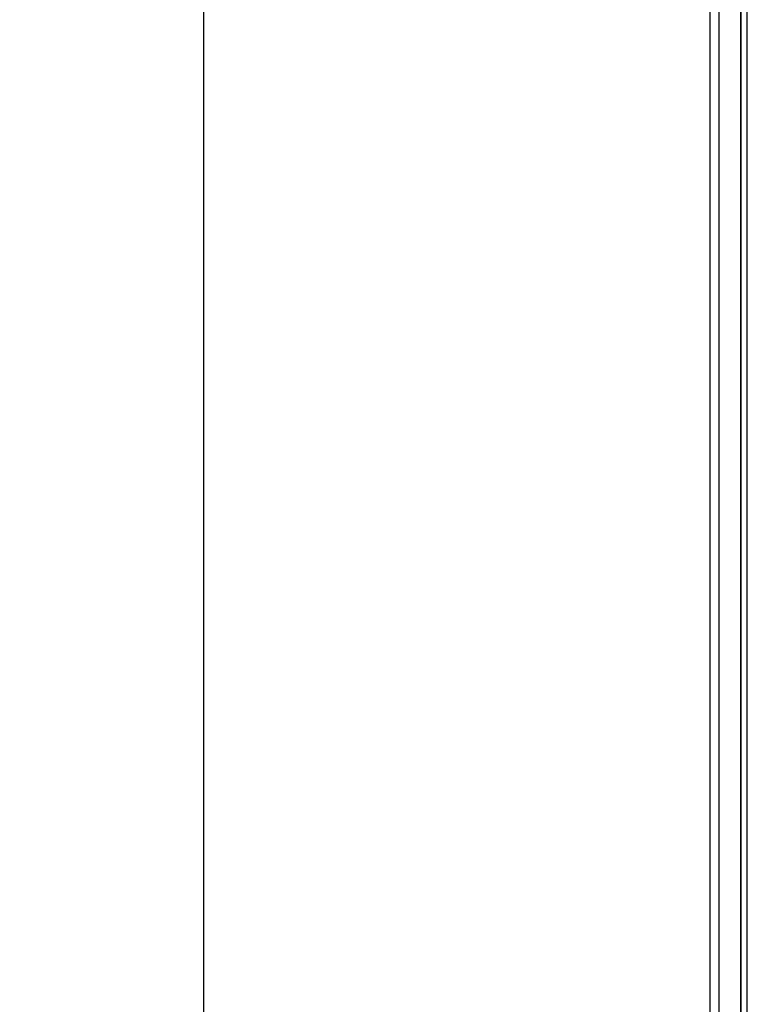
# Model space of a CAD drawing. Header units: millimetres. Extents: x -425 to 2012, y -1195 to -374.
# Tile 15 of 44: x 1169 to 1193, y -733 to -701. Entities that reach past the tile are written whole.
import ezdxf

# ---------------------------------------------------------------- set-up
doc = ezdxf.new("R2010")
doc.units = ezdxf.units.MM
doc.header["$LTSCALE"] = 30.734
doc.header["$PDMODE"] = 3
doc.header["$PDSIZE"] = 2
doc.layers.get('0').update_dxf_attribs({"linetype": 'CONTINUOUS'})
doc.layers.get('Defpoints').update_dxf_attribs({"linetype": 'CONTINUOUS'})
doc.styles.get("Standard").update_dxf_attribs({"font": 'txt', "width": 0.707})
doc.dimstyles.get("Standard").update_dxf_attribs({"dimtxt": 3.5, "dimasz": 4, "dimexe": 2, "dimexo": 0, "dimtad": 1, "dimdsep": 46, "dimtxsty": 'Standard', "dimcen": 0.09, "dimclrt": 5, "dimadec": 0, "dimazin": 0, "dimtol": 1, "dimtp": 0.01, "dimtm": 0.01, "dimtfac": 1, "dimtofl": 0, "dimtmove": 0, "dimatfit": 3, "dimfxl": 0, "dimtolj": 1, "dimarcsym": 0})

# ---------------------------------------------------------------- blocks, each defined once
blk = doc.blocks.new('*D41')
at = {"color": 0, "lineweight": -2}
for p, q in [((1191.798, -593.181), (1172.752, -593.181)), ((1174.752, -597.181), (1174.752, -674.56)), ((1174.752, -759.19), (1174.752, -681.81)), ((1191.798, -763.19), (1172.752, -763.19))]:
    blk.add_line(p, q, dxfattribs=at)
at = {"color": 0}
for points in [[(1174.085, -597.181), (1175.419, -597.181), (1174.752, -593.181)], [(1174.085, -759.19), (1175.419, -759.19), (1174.752, -763.19)]]:
    blk.add_solid(points, dxfattribs=at)
at = {"layer": 'Defpoints', "color": 0}
for p in [(1191.798, -593.181), (1174.752, -763.19), (1191.798, -763.19)]:
    blk.add_point(p, dxfattribs=at)
at = {"color": 0, "insert": (1174.752, -678.185), "char_height": 3.5, "attachment_point": 5}
blk.add_mtext('\\A1;{\\H1.7143x;170}', dxfattribs=at)

msp = doc.modelspace()

# ---------------------------------------------------------------- linework, layer by layer
at = {"color": 7, "linetype": 'Continuous'}
for p, q in [((1191.798, -762.828), (1191.798, -593.181)), ((1191.498, -762.881), (1191.498, -593.481)), ((1192.498, -626.63), (1192.498, -762.528)), ((1192.527, -762.49), (1192.527, -626.658)), ((1192.726, -762.493), (1192.726, -626.658))]:
    msp.add_line(p, q, dxfattribs=at)

# ---------------------------------------------------------------- dimensions: what is measured, and where the dimension line sits
at = {"color": 2}
dim = msp.add_linear_dim(base=(1174.752, -763.19), p1=(1191.798, -593.181), p2=(1191.798, -763.19), angle=90, text='{\\H1.7143x;<>}', dimstyle='Standard', override={"dimtad": 0, "dimtih": 1, "dimtoh": 1, "dimdec": 0, "dimzin": 0, "dimcen": 5.0292, "dimclrt": 0, "dimtol": 0, "dimtp": 0.1, "dimtm": 0.1, "dimtdec": 1, "dimtzin": 0}, dxfattribs=at)
dim.commit()
dim.dimension.update_dxf_attribs({"geometry": '*D41', "text_midpoint": (1174.752, -678.185)})

doc.saveas('drawing.dxf')
